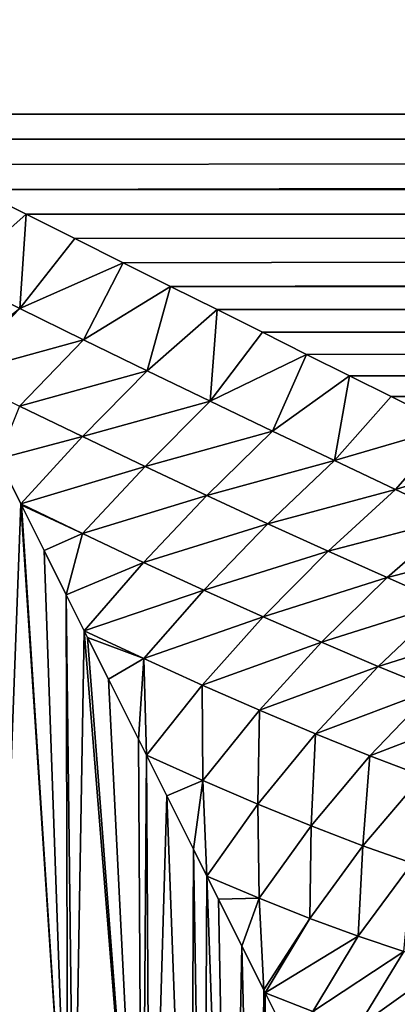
# Model space of a CAD drawing. Header units: millimetres. Extents: x -110 to 110, y 0 to 80.
# Tile 212 of 256: x -46.8 to -45.64, y 62.5 to 65.54. Entities that reach past the tile are written whole.
import ezdxf

# ---------------------------------------------------------------- set-up
doc = ezdxf.new("R2010")
doc.units = ezdxf.units.MM
doc.header["$LTSCALE"] = 59.460957
for name, color, linetype in [('194', 7, 'CONTINUOUS'), ('207', 7, 'CONTINUOUS'), ('215', 7, 'CONTINUOUS'), ('33', 7, 'CONTINUOUS'), ('4', 7, 'CONTINUOUS'), ('49', 7, 'CONTINUOUS'), ('6', 7, 'CONTINUOUS')]:
    doc.layers.add(name, color=color, linetype=linetype)

msp = doc.modelspace()

# ---------------------------------------------------------------- linework, layer by layer
at = {"layer": '194', "color": 7, "linetype": 'Continuous', "true_color": 0xe0f2ff}
for points in [[(81.3314, 65.2527, 55), (-47.4027, 65.2527, 55), (-47.2463, 65.1746, 54.9985), (81.3314, 65.2527, 55)], [(-47.0912, 65.097, 54.9939), (81.3314, 65.2527, 55), (-47.2463, 65.1746, 54.9985), (-47.0912, 65.097, 54.9939)], [(-46.9374, 65.02, 54.9864), (81.3314, 65.2527, 55), (-47.0912, 65.097, 54.9939), (-46.9374, 65.02, 54.9864)], [(81.3314, 64.9712, 54.9801), (81.3314, 65.2527, 55), (-46.9374, 65.02, 54.9864), (81.3314, 64.9712, 54.9801)], [(-46.7847, 64.9437, 54.976), (81.3314, 64.9712, 54.9801), (-46.9374, 65.02, 54.9864), (-46.7847, 64.9437, 54.976)], [(-46.6338, 64.8682, 54.9627), (81.3314, 64.9712, 54.9801), (-46.7847, 64.9437, 54.976), (-46.6338, 64.8682, 54.9627)], [(-46.4851, 64.7938, 54.9467), (81.3314, 64.9712, 54.9801), (-46.6338, 64.8682, 54.9627), (-46.4851, 64.7938, 54.9467)], [(-46.3384, 64.7206, 54.9279), (81.3314, 64.9712, 54.9801), (-46.4851, 64.7938, 54.9467), (-46.3384, 64.7206, 54.9279)], [(81.3314, 64.6953, 54.9208), (81.3314, 64.9712, 54.9801), (-46.3384, 64.7206, 54.9279), (81.3314, 64.6953, 54.9208)], [(-46.1951, 64.6489, 54.9067), (81.3314, 64.6953, 54.9208), (-46.3384, 64.7206, 54.9279), (-46.1951, 64.6489, 54.9067)], [(-46.0553, 64.579, 54.8831), (81.3314, 64.6953, 54.9208), (-46.1951, 64.6489, 54.9067), (-46.0553, 64.579, 54.8831)], [(-45.9191, 64.5109, 54.8573), (81.3314, 64.6953, 54.9208), (-46.0553, 64.579, 54.8831), (-45.9191, 64.5109, 54.8573)], [(-45.7867, 64.4447, 54.8295), (81.3314, 64.6953, 54.9208), (-45.9191, 64.5109, 54.8573), (-45.7867, 64.4447, 54.8295)], [(81.3314, 64.4305, 54.8232), (81.3314, 64.6953, 54.9208), (-45.7867, 64.4447, 54.8295), (81.3314, 64.4305, 54.8232)], [(-45.6581, 64.3804, 54.7998), (81.3314, 64.4305, 54.8232), (-45.7867, 64.4447, 54.8295), (-45.6581, 64.3804, 54.7998)], [(-45.4733, 64.288, 54.7519), (81.3314, 64.4305, 54.8232), (-45.6581, 64.3804, 54.7998), (-45.4733, 64.288, 54.7519)]]:
    msp.add_3dface(points, dxfattribs=at)
at = {"layer": '207', "color": 7, "linetype": 'Continuous', "true_color": 0xe0f2ff}
for points in [[(-46.8706, 64.1884, 54.9279), (-46.8712, 62.1733, 54.9281), (-46.8011, 64.0496, 54.9074), (-46.8706, 64.1884, 54.9279)], [(-46.8712, 62.1733, 54.9281), (-46.6552, 61.842, 54.8551), (-46.8011, 64.0496, 54.9074), (-46.8712, 62.1733, 54.9281)], [(-46.8011, 64.0496, 54.9074), (-46.6552, 61.842, 54.8551), (-46.7989, 64.0451, 54.9067), (-46.8011, 64.0496, 54.9074)], [(-46.7989, 64.0451, 54.9067), (-46.6552, 61.842, 54.8551), (-46.729, 63.9053, 54.8831), (-46.7989, 64.0451, 54.9067)], [(-46.729, 63.9053, 54.8831), (-46.6552, 61.842, 54.8551), (-46.6609, 63.7691, 54.8573), (-46.729, 63.9053, 54.8831)], [(-46.6609, 63.7691, 54.8573), (-46.6372, 61.8124, 54.8477), (-46.6053, 63.6579, 54.8342), (-46.6609, 63.7691, 54.8573)], [(-46.6552, 61.842, 54.8551), (-46.6372, 61.8124, 54.8477), (-46.6609, 63.7691, 54.8573), (-46.6552, 61.842, 54.8551)], [(-46.6372, 61.8124, 54.8477), (-46.4261, 61.4382, 54.7454), (-46.6053, 63.6579, 54.8342), (-46.6372, 61.8124, 54.8477)], [(-46.6053, 63.6579, 54.8342), (-46.4261, 61.4382, 54.7454), (-46.5947, 63.6367, 54.8295), (-46.6053, 63.6579, 54.8342)], [(-46.5947, 63.6367, 54.8295), (-46.4261, 61.4382, 54.7454), (-46.5304, 63.5081, 54.7998), (-46.5947, 63.6367, 54.8295)], [(-46.5304, 63.5081, 54.7998), (-46.4261, 61.4382, 54.7454), (-46.438, 63.3233, 54.7519), (-46.5304, 63.5081, 54.7998)], [(-46.438, 63.3233, 54.7519), (-46.4261, 61.4382, 54.7454), (-46.4133, 63.2739, 54.7381), (-46.438, 63.3233, 54.7519)], [(-46.4261, 61.4382, 54.7454), (-46.4011, 61.3903, 54.7312), (-46.4133, 63.2739, 54.7381), (-46.4261, 61.4382, 54.7454)], [(-46.4133, 63.2739, 54.7381), (-46.4011, 61.3903, 54.7312), (-46.3504, 63.1481, 54.7008), (-46.4133, 63.2739, 54.7381)], [(-46.4011, 61.3903, 54.7312), (-46.2761, 61.1372, 54.6525), (-46.3504, 63.1481, 54.7008), (-46.4011, 61.3903, 54.7312)], [(-46.3504, 63.1481, 54.7008), (-46.2761, 61.1372, 54.6525), (-46.268, 62.9834, 54.647), (-46.3504, 63.1481, 54.7008)], [(-46.2761, 61.1372, 54.6525), (-46.2371, 61.0531, 54.6252), (-46.268, 62.9834, 54.647), (-46.2761, 61.1372, 54.6525)], [(-46.268, 62.9834, 54.647), (-46.2371, 61.0531, 54.6252), (-46.2265, 62.9003, 54.6176), (-46.268, 62.9834, 54.647)], [(-46.2371, 61.0531, 54.6252), (-46.1538, 60.8649, 54.5622), (-46.2265, 62.9003, 54.6176), (-46.2371, 61.0531, 54.6252)], [(-46.2265, 62.9003, 54.6176), (-46.1538, 60.8649, 54.5622), (-46.1909, 62.8292, 54.5911), (-46.2265, 62.9003, 54.6176)], [(-46.1909, 62.8292, 54.5911), (-46.1538, 60.8649, 54.5622), (-46.1186, 62.6845, 54.5334), (-46.1909, 62.8292, 54.5911)], [(-46.1538, 60.8649, 54.5622), (-46.0698, 60.6607, 54.4912), (-46.1186, 62.6845, 54.5334), (-46.1538, 60.8649, 54.5622)], [(-46.1186, 62.6845, 54.5334), (-46.0698, 60.6607, 54.4912), (-46.0512, 62.5498, 54.4743), (-46.1186, 62.6845, 54.5334)], [(-46.0698, 60.6607, 54.4912), (-46.0354, 60.5723, 54.4596), (-46.0512, 62.5498, 54.4743), (-46.0698, 60.6607, 54.4912)], [(-46.0512, 62.5498, 54.4743), (-46.0354, 60.5723, 54.4596), (-46.0462, 62.5397, 54.4697), (-46.0512, 62.5498, 54.4743)], [(-46.0462, 62.5397, 54.4697), (-46.0354, 60.5723, 54.4596), (-45.989, 62.4253, 54.4147), (-46.0462, 62.5397, 54.4697)]]:
    msp.add_3dface(points, dxfattribs=at)
at = {"layer": '215', "color": 7, "linetype": 'Continuous', "true_color": 0xe0f2ff}
for points in [[(-46.7847, 64.9437, 54.976), (-46.9374, 65.02, 54.9864), (-47.0021, 64.7503, 54.9671), (-46.7847, 64.9437, 54.976)], [(-46.804, 64.6525, 54.9394), (-46.7847, 64.9437, 54.976), (-47.0021, 64.7503, 54.9671), (-46.804, 64.6525, 54.9394)], [(-46.6338, 64.8682, 54.9627), (-46.7847, 64.9437, 54.976), (-46.804, 64.6525, 54.9394), (-46.6338, 64.8682, 54.9627)], [(-46.4851, 64.7938, 54.9467), (-46.6338, 64.8682, 54.9627), (-46.804, 64.6525, 54.9394), (-46.4851, 64.7938, 54.9467)], [(-46.6069, 64.5558, 54.9067), (-46.4851, 64.7938, 54.9467), (-46.804, 64.6525, 54.9394), (-46.6069, 64.5558, 54.9067)], [(-46.3384, 64.7206, 54.9279), (-46.4851, 64.7938, 54.9467), (-46.6069, 64.5558, 54.9067), (-46.3384, 64.7206, 54.9279)], [(-47.0182, 64.4838, 54.9627), (-46.804, 64.6525, 54.9394), (-47.0021, 64.7503, 54.9671), (-47.0182, 64.4838, 54.9627)], [(-46.411, 64.4604, 54.8689), (-46.3384, 64.7206, 54.9279), (-46.6069, 64.5558, 54.9067), (-46.411, 64.4604, 54.8689)], [(-46.1951, 64.6489, 54.9067), (-46.3384, 64.7206, 54.9279), (-46.411, 64.4604, 54.8689), (-46.1951, 64.6489, 54.9067)], [(-47.0182, 64.4838, 54.9627), (-47, 64.4473, 54.959), (-46.804, 64.6525, 54.9394), (-47.0182, 64.4838, 54.9627)], [(-47, 64.4473, 54.959), (-46.6069, 64.5558, 54.9067), (-46.804, 64.6525, 54.9394), (-47, 64.4473, 54.959)], [(-46.2165, 64.3663, 54.8259), (-46.1951, 64.6489, 54.9067), (-46.411, 64.4604, 54.8689), (-46.2165, 64.3663, 54.8259)], [(-46.0553, 64.579, 54.8831), (-46.1951, 64.6489, 54.9067), (-46.2165, 64.3663, 54.8259), (-46.0553, 64.579, 54.8831)], [(-46.6069, 64.5558, 54.9067), (-47, 64.4473, 54.959), (-46.8043, 64.3512, 54.9162), (-46.6069, 64.5558, 54.9067)], [(-46.411, 64.4604, 54.8689), (-46.6069, 64.5558, 54.9067), (-46.8043, 64.3512, 54.9162), (-46.411, 64.4604, 54.8689)], [(-45.9191, 64.5109, 54.8573), (-46.0553, 64.579, 54.8831), (-46.2165, 64.3663, 54.8259), (-45.9191, 64.5109, 54.8573)], [(-46.0237, 64.2737, 54.7778), (-45.9191, 64.5109, 54.8573), (-46.2165, 64.3663, 54.8259), (-46.0237, 64.2737, 54.7778)], [(-45.7867, 64.4447, 54.8295), (-45.9191, 64.5109, 54.8573), (-46.0237, 64.2737, 54.7778), (-45.7867, 64.4447, 54.8295)], [(-46.61, 64.257, 54.8684), (-46.411, 64.4604, 54.8689), (-46.8043, 64.3512, 54.9162), (-46.61, 64.257, 54.8684)], [(-46.2165, 64.3663, 54.8259), (-46.411, 64.4604, 54.8689), (-46.61, 64.257, 54.8684), (-46.2165, 64.3663, 54.8259)], [(-45.8329, 64.1828, 54.7243), (-45.7867, 64.4447, 54.8295), (-46.0237, 64.2737, 54.7778), (-45.8329, 64.1828, 54.7243)], [(-45.6581, 64.3804, 54.7998), (-45.7867, 64.4447, 54.8295), (-45.8329, 64.1828, 54.7243), (-45.6581, 64.3804, 54.7998)], [(-45.4733, 64.288, 54.7519), (-45.6581, 64.3804, 54.7998), (-45.8329, 64.1828, 54.7243), (-45.4733, 64.288, 54.7519)], [(-46.8706, 64.1884, 54.9279), (-46.61, 64.257, 54.8684), (-46.8043, 64.3512, 54.9162), (-46.8706, 64.1884, 54.9279)], [(-46.4174, 64.1649, 54.8155), (-46.2165, 64.3663, 54.8259), (-46.61, 64.257, 54.8684), (-46.4174, 64.1649, 54.8155)], [(-46.0237, 64.2737, 54.7778), (-46.2165, 64.3663, 54.8259), (-46.4174, 64.1649, 54.8155), (-46.0237, 64.2737, 54.7778)], [(-45.6444, 64.0937, 54.6654), (-45.4733, 64.288, 54.7519), (-45.8329, 64.1828, 54.7243), (-45.6444, 64.0937, 54.6654)], [(-45.2981, 64.2004, 54.7008), (-45.4733, 64.288, 54.7519), (-45.6444, 64.0937, 54.6654), (-45.2981, 64.2004, 54.7008)], [(-46.8706, 64.1884, 54.9279), (-46.8011, 64.0496, 54.9074), (-46.61, 64.257, 54.8684), (-46.8706, 64.1884, 54.9279)], [(-46.8011, 64.0496, 54.9074), (-46.4174, 64.1649, 54.8155), (-46.61, 64.257, 54.8684), (-46.8011, 64.0496, 54.9074)], [(-46.2267, 64.0752, 54.7577), (-46.0237, 64.2737, 54.7778), (-46.4174, 64.1649, 54.8155), (-46.2267, 64.0752, 54.7577)], [(-45.8329, 64.1828, 54.7243), (-46.0237, 64.2737, 54.7778), (-46.2267, 64.0752, 54.7577), (-45.8329, 64.1828, 54.7243)], [(-45.4586, 64.0066, 54.6008), (-45.2981, 64.2004, 54.7008), (-45.6444, 64.0937, 54.6654), (-45.4586, 64.0066, 54.6008)], [(-46.4174, 64.1649, 54.8155), (-46.8011, 64.0496, 54.9074), (-46.6103, 63.9576, 54.8444), (-46.4174, 64.1649, 54.8155)], [(-46.2267, 64.0752, 54.7577), (-46.4174, 64.1649, 54.8155), (-46.6103, 63.9576, 54.8444), (-46.2267, 64.0752, 54.7577)], [(-46.0384, 63.988, 54.6949), (-45.8329, 64.1828, 54.7243), (-46.2267, 64.0752, 54.7577), (-46.0384, 63.988, 54.6949)], [(-45.6444, 64.0937, 54.6654), (-45.8329, 64.1828, 54.7243), (-46.0384, 63.988, 54.6949), (-45.6444, 64.0937, 54.6654)], [(-46.4218, 63.8685, 54.7766), (-46.2267, 64.0752, 54.7577), (-46.6103, 63.9576, 54.8444), (-46.4218, 63.8685, 54.7766)], [(-46.0384, 63.988, 54.6949), (-46.2267, 64.0752, 54.7577), (-46.4218, 63.8685, 54.7766), (-46.0384, 63.988, 54.6949)], [(-45.8527, 63.9034, 54.627), (-45.6444, 64.0937, 54.6654), (-46.0384, 63.988, 54.6949), (-45.8527, 63.9034, 54.627)], [(-45.4586, 64.0066, 54.6008), (-45.6444, 64.0937, 54.6654), (-45.8527, 63.9034, 54.627), (-45.4586, 64.0066, 54.6008)], [(-46.8011, 64.0496, 54.9074), (-46.7989, 64.0451, 54.9067), (-46.6103, 63.9576, 54.8444), (-46.8011, 64.0496, 54.9074)], [(-46.7989, 64.0451, 54.9067), (-46.729, 63.9053, 54.8831), (-46.6103, 63.9576, 54.8444), (-46.7989, 64.0451, 54.9067)], [(-46.2358, 63.7828, 54.7039), (-46.0384, 63.988, 54.6949), (-46.4218, 63.8685, 54.7766), (-46.2358, 63.7828, 54.7039)], [(-45.8527, 63.9034, 54.627), (-46.0384, 63.988, 54.6949), (-46.2358, 63.7828, 54.7039), (-45.8527, 63.9034, 54.627)], [(-45.6701, 63.8217, 54.554), (-45.4586, 64.0066, 54.6008), (-45.8527, 63.9034, 54.627), (-45.6701, 63.8217, 54.554)], [(-45.2759, 63.9218, 54.5306), (-45.4586, 64.0066, 54.6008), (-45.6701, 63.8217, 54.554), (-45.2759, 63.9218, 54.5306)], [(-46.729, 63.9053, 54.8831), (-46.6609, 63.7691, 54.8573), (-46.6103, 63.9576, 54.8444), (-46.729, 63.9053, 54.8831)], [(-46.6609, 63.7691, 54.8573), (-46.4218, 63.8685, 54.7766), (-46.6103, 63.9576, 54.8444), (-46.6609, 63.7691, 54.8573)], [(-45.4909, 63.7432, 54.4758), (-45.2759, 63.9218, 54.5306), (-45.6701, 63.8217, 54.554), (-45.4909, 63.7432, 54.4758)], [(-46.0528, 63.7006, 54.6263), (-45.8527, 63.9034, 54.627), (-46.2358, 63.7828, 54.7039), (-46.0528, 63.7006, 54.6263)], [(-45.6701, 63.8217, 54.554), (-45.8527, 63.9034, 54.627), (-46.0528, 63.7006, 54.6263), (-45.6701, 63.8217, 54.554)], [(-46.6609, 63.7691, 54.8573), (-46.6053, 63.6579, 54.8342), (-46.4218, 63.8685, 54.7766), (-46.6609, 63.7691, 54.8573)], [(-46.6053, 63.6579, 54.8342), (-46.2358, 63.7828, 54.7039), (-46.4218, 63.8685, 54.7766), (-46.6053, 63.6579, 54.8342)], [(-45.8732, 63.6222, 54.544), (-45.6701, 63.8217, 54.554), (-46.0528, 63.7006, 54.6263), (-45.8732, 63.6222, 54.544)], [(-45.4909, 63.7432, 54.4758), (-45.6701, 63.8217, 54.554), (-45.8732, 63.6222, 54.544), (-45.4909, 63.7432, 54.4758)], [(-46.2358, 63.7828, 54.7039), (-46.6053, 63.6579, 54.8342), (-46.4216, 63.5717, 54.7513), (-46.2358, 63.7828, 54.7039)], [(-46.0528, 63.7006, 54.6263), (-46.2358, 63.7828, 54.7039), (-46.4216, 63.5717, 54.7513), (-46.0528, 63.7006, 54.6263)], [(-45.6975, 63.5477, 54.457), (-45.4909, 63.7432, 54.4758), (-45.8732, 63.6222, 54.544), (-45.6975, 63.5477, 54.457)], [(-45.3159, 63.6681, 54.3924), (-45.4909, 63.7432, 54.4758), (-45.6975, 63.5477, 54.457), (-45.3159, 63.6681, 54.3924)], [(-46.241, 63.4896, 54.6636), (-46.0528, 63.7006, 54.6263), (-46.4216, 63.5717, 54.7513), (-46.241, 63.4896, 54.6636)], [(-45.8732, 63.6222, 54.544), (-46.0528, 63.7006, 54.6263), (-46.241, 63.4896, 54.6636), (-45.8732, 63.6222, 54.544)], [(-46.6053, 63.6579, 54.8342), (-46.5947, 63.6367, 54.8295), (-46.4216, 63.5717, 54.7513), (-46.6053, 63.6579, 54.8342)], [(-45.5262, 63.4775, 54.3653), (-45.3159, 63.6681, 54.3924), (-45.6975, 63.5477, 54.457), (-45.5262, 63.4775, 54.3653)], [(-46.5947, 63.6367, 54.8295), (-46.5304, 63.5081, 54.7998), (-46.4216, 63.5717, 54.7513), (-46.5947, 63.6367, 54.8295)], [(-46.0642, 63.4121, 54.5713), (-45.8732, 63.6222, 54.544), (-46.241, 63.4896, 54.6636), (-46.0642, 63.4121, 54.5713)], [(-45.6975, 63.5477, 54.457), (-45.8732, 63.6222, 54.544), (-46.0642, 63.4121, 54.5713), (-45.6975, 63.5477, 54.457)], [(-46.5304, 63.5081, 54.7998), (-46.438, 63.3233, 54.7519), (-46.4216, 63.5717, 54.7513), (-46.5304, 63.5081, 54.7998)], [(-46.438, 63.3233, 54.7519), (-46.4133, 63.2739, 54.7381), (-46.4216, 63.5717, 54.7513), (-46.438, 63.3233, 54.7519)], [(-46.4133, 63.2739, 54.7381), (-46.241, 63.4896, 54.6636), (-46.4216, 63.5717, 54.7513), (-46.4133, 63.2739, 54.7381)], [(-45.8915, 63.3394, 54.4746), (-45.6975, 63.5477, 54.457), (-46.0642, 63.4121, 54.5713), (-45.8915, 63.3394, 54.4746)], [(-45.5262, 63.4775, 54.3653), (-45.6975, 63.5477, 54.457), (-45.8915, 63.3394, 54.4746), (-45.5262, 63.4775, 54.3653)], [(-46.241, 63.4896, 54.6636), (-46.4133, 63.2739, 54.7381), (-46.2393, 63.1957, 54.6357), (-46.241, 63.4896, 54.6636)], [(-46.0642, 63.4121, 54.5713), (-46.241, 63.4896, 54.6636), (-46.2393, 63.1957, 54.6357), (-46.0642, 63.4121, 54.5713)], [(-45.7237, 63.2719, 54.3737), (-45.5262, 63.4775, 54.3653), (-45.8915, 63.3394, 54.4746), (-45.7237, 63.2719, 54.3737)], [(-45.3601, 63.412, 54.2691), (-45.5262, 63.4775, 54.3653), (-45.7237, 63.2719, 54.3737), (-45.3601, 63.412, 54.2691)], [(-46.0694, 63.1225, 54.5287), (-46.0642, 63.4121, 54.5713), (-46.2393, 63.1957, 54.6357), (-46.0694, 63.1225, 54.5287)], [(-45.8915, 63.3394, 54.4746), (-46.0642, 63.4121, 54.5713), (-46.0694, 63.1225, 54.5287), (-45.8915, 63.3394, 54.4746)], [(-45.5614, 63.2099, 54.2687), (-45.3601, 63.412, 54.2691), (-45.7237, 63.2719, 54.3737), (-45.5614, 63.2099, 54.2687)], [(-45.9046, 63.0552, 54.4176), (-45.8915, 63.3394, 54.4746), (-46.0694, 63.1225, 54.5287), (-45.9046, 63.0552, 54.4176)], [(-45.7237, 63.2719, 54.3737), (-45.8915, 63.3394, 54.4746), (-45.9046, 63.0552, 54.4176), (-45.7237, 63.2719, 54.3737)], [(-46.4133, 63.2739, 54.7381), (-46.3504, 63.1481, 54.7008), (-46.2393, 63.1957, 54.6357), (-46.4133, 63.2739, 54.7381)], [(-45.7457, 62.9943, 54.3028), (-45.7237, 63.2719, 54.3737), (-45.9046, 63.0552, 54.4176), (-45.7457, 62.9943, 54.3028)], [(-45.5614, 63.2099, 54.2687), (-45.7237, 63.2719, 54.3737), (-45.7457, 62.9943, 54.3028), (-45.5614, 63.2099, 54.2687)], [(-46.3504, 63.1481, 54.7008), (-46.268, 62.9834, 54.647), (-46.2393, 63.1957, 54.6357), (-46.3504, 63.1481, 54.7008)], [(-46.268, 62.9834, 54.647), (-46.2265, 62.9003, 54.6176), (-46.2393, 63.1957, 54.6357), (-46.268, 62.9834, 54.647)], [(-46.2265, 62.9003, 54.6176), (-46.0694, 63.1225, 54.5287), (-46.2393, 63.1957, 54.6357), (-46.2265, 62.9003, 54.6176)], [(-45.5934, 62.9401, 54.1848), (-45.5614, 63.2099, 54.2687), (-45.7457, 62.9943, 54.3028), (-45.5934, 62.9401, 54.1848)], [(-46.0694, 63.1225, 54.5287), (-46.2265, 62.9003, 54.6176), (-46.0648, 62.8319, 54.4961), (-46.0694, 63.1225, 54.5287)], [(-45.9046, 63.0552, 54.4176), (-46.0694, 63.1225, 54.5287), (-46.0648, 62.8319, 54.4961), (-45.9046, 63.0552, 54.4176)], [(-45.9088, 62.7696, 54.3707), (-45.9046, 63.0552, 54.4176), (-46.0648, 62.8319, 54.4961), (-45.9088, 62.7696, 54.3707)], [(-45.7457, 62.9943, 54.3028), (-45.9046, 63.0552, 54.4176), (-45.9088, 62.7696, 54.3707), (-45.7457, 62.9943, 54.3028)], [(-45.7598, 62.7149, 54.2422), (-45.7457, 62.9943, 54.3028), (-45.9088, 62.7696, 54.3707), (-45.7598, 62.7149, 54.2422)], [(-45.5934, 62.9401, 54.1848), (-45.7457, 62.9943, 54.3028), (-45.7598, 62.7149, 54.2422), (-45.5934, 62.9401, 54.1848)], [(-45.6188, 62.6681, 54.1113), (-45.5934, 62.9401, 54.1848), (-45.7598, 62.7149, 54.2422), (-45.6188, 62.6681, 54.1113)], [(-46.2265, 62.9003, 54.6176), (-46.1909, 62.8292, 54.5911), (-46.0648, 62.8319, 54.4961), (-46.2265, 62.9003, 54.6176)], [(-46.1909, 62.8292, 54.5911), (-46.1186, 62.6845, 54.5334), (-46.0648, 62.8319, 54.4961), (-46.1909, 62.8292, 54.5911)], [(-46.1186, 62.6845, 54.5334), (-46.0512, 62.5498, 54.4743), (-46.0648, 62.8319, 54.4961), (-46.1186, 62.6845, 54.5334)], [(-46.0512, 62.5498, 54.4743), (-45.9088, 62.7696, 54.3707), (-46.0648, 62.8319, 54.4961), (-46.0512, 62.5498, 54.4743)], [(-46.0512, 62.5498, 54.4743), (-46.0462, 62.5397, 54.4697), (-45.9088, 62.7696, 54.3707), (-46.0512, 62.5498, 54.4743)], [(-46.0462, 62.5397, 54.4697), (-45.7598, 62.7149, 54.2422), (-45.9088, 62.7696, 54.3707), (-46.0462, 62.5397, 54.4697)], [(-45.7598, 62.7149, 54.2422), (-46.0462, 62.5397, 54.4697), (-45.9001, 62.4824, 54.33), (-45.7598, 62.7149, 54.2422)], [(-45.6188, 62.6681, 54.1113), (-45.7598, 62.7149, 54.2422), (-45.9001, 62.4824, 54.33), (-45.6188, 62.6681, 54.1113)], [(-45.7622, 62.4335, 54.1879), (-45.6188, 62.6681, 54.1113), (-45.9001, 62.4824, 54.33), (-45.7622, 62.4335, 54.1879)], [(-45.4868, 62.6295, 53.9791), (-45.6188, 62.6681, 54.1113), (-45.7622, 62.4335, 54.1879), (-45.4868, 62.6295, 53.9791)], [(-45.6335, 62.3936, 54.0447), (-45.4868, 62.6295, 53.9791), (-45.7622, 62.4335, 54.1879), (-45.6335, 62.3936, 54.0447)], [(-46.0462, 62.5397, 54.4697), (-45.989, 62.4253, 54.4147), (-45.9001, 62.4824, 54.33), (-46.0462, 62.5397, 54.4697)]]:
    msp.add_3dface(points, dxfattribs=at)
at = {"layer": '33', "color": 7, "linetype": 'Continuous', "true_color": 0xe0f2ff}
for points in [[(57.548, 70.7052, 47.036), (-51.9039, 60.1716, 46.8521), (-57.548, 70.7052, 47.036), (57.548, 70.7052, 47.036)], [(-51.9039, 60.1716, 46.8521), (57.548, 70.7052, 47.036), (-51.5, 60.198, 46.8526), (-51.9039, 60.1716, 46.8521)], [(-51.5, 60.198, 46.8526), (57.548, 70.7052, 47.036), (-51.0961, 60.1716, 46.8521), (-51.5, 60.198, 46.8526)], [(-51.0961, 60.1716, 46.8521), (57.548, 70.7052, 47.036), (-50.6991, 60.0926, 46.8507), (-51.0961, 60.1716, 46.8521)], [(-50.6991, 60.0926, 46.8507), (57.548, 70.7052, 47.036), (-50.3158, 59.9625, 46.8484), (-50.6991, 60.0926, 46.8507)], [(-50.3158, 59.9625, 46.8484), (57.548, 70.7052, 47.036), (-49.9528, 59.7834, 46.8453), (-50.3158, 59.9625, 46.8484)], [(-49.9528, 59.7834, 46.8453), (57.548, 70.7052, 47.036), (-49.6162, 59.5585, 46.8414), (-49.9528, 59.7834, 46.8453)], [(-49.6162, 59.5585, 46.8414), (57.548, 70.7052, 47.036), (-49.3119, 59.2916, 46.8367), (-49.6162, 59.5585, 46.8414)], [(-49.3119, 59.2916, 46.8367), (57.548, 70.7052, 47.036), (-49.045, 58.9872, 46.8314), (-49.3119, 59.2916, 46.8367)], [(-49.045, 58.9872, 46.8314), (57.548, 70.7052, 47.036), (-48.8202, 58.6505, 46.8255), (-49.045, 58.9872, 46.8314)], [(-48.8202, 58.6505, 46.8255), (57.548, 70.7052, 47.036), (-48.6412, 58.2874, 46.8192), (-48.8202, 58.6505, 46.8255)], [(-48.6412, 58.2874, 46.8192), (57.548, 70.7052, 47.036), (-48.5111, 57.904, 46.8125), (-48.6412, 58.2874, 46.8192)], [(-48.5111, 57.904, 46.8125), (57.548, 70.7052, 47.036), (-48.4322, 57.507, 46.8056), (-48.5111, 57.904, 46.8125)], [(-48.4322, 57.507, 46.8056), (57.548, 70.7052, 47.036), (-48.4059, 57.103, 46.7985), (-48.4322, 57.507, 46.8056)], [(-48.4059, 57.103, 46.7985), (57.548, 70.7052, 47.036), (-37.5515, 54.9144, 46.7603), (-48.4059, 57.103, 46.7985)]]:
    msp.add_3dface(points, dxfattribs=at)
at = {"layer": '4', "color": 7, "linetype": 'Continuous', "true_color": 0xe0f2ff}
for points in [[(-47.4027, 65.2527, 55), (81.3314, 65.2527, 55), (-105.7, 75.7173, 55), (-47.4027, 65.2527, 55)], [(-105.7, 75.7173, 55), (82.3702, 65.2078, 55), (105.7, 75.7173, 55), (-105.7, 75.7173, 55)], [(81.3314, 65.2527, 55), (82.3702, 65.2078, 55), (-105.7, 75.7173, 55), (81.3314, 65.2527, 55)]]:
    msp.add_3dface(points, dxfattribs=at)
at = {"layer": '49', "color": 7, "linetype": 'Continuous', "true_color": 0xe0f2ff}
for points in [[(-57.548, 70.7052, -47.036), (-57.548, 40, -46.5), (57.548, 40, -46.5), (-57.548, 70.7052, -47.036)], [(57.548, 70.7052, -47.036), (-57.548, 70.7052, -47.036), (57.548, 40, -46.5), (57.548, 70.7052, -47.036)]]:
    msp.add_3dface(points, dxfattribs=at)
at = {"layer": '6', "color": 7, "linetype": 'Continuous', "true_color": 0xe0f2ff}
for points in [[(110, 0, -55), (-110, 0, -55), (110, 80, -55), (110, 0, -55)], [(110, 80, -55), (-110, 0, -55), (-110, 80, -55), (110, 80, -55)]]:
    msp.add_3dface(points, dxfattribs=at)

doc.saveas('drawing.dxf')
